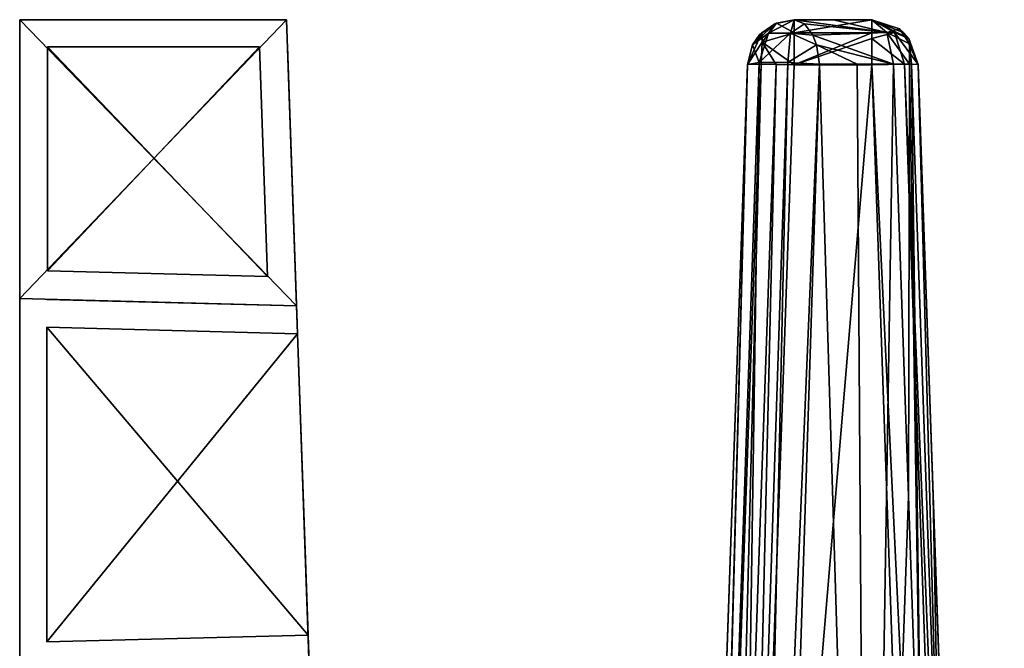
# Model space of a CAD drawing. Header units: millimetres. Extents: x -20 to 20, y -19.6 to 34.
# Tile 47 of 53: x -14.5 to -3.9, y 27.2 to 34. Entities that reach past the tile are written whole.
import ezdxf

# ---------------------------------------------------------------- set-up
doc = ezdxf.new("R2010")
doc.units = ezdxf.units.MM
doc.header["$LTSCALE"] = 101.851852
for name, color, linetype in [('10', 7, 'CONTINUOUS'), ('16', 7, 'CONTINUOUS'), ('17', 7, 'CONTINUOUS'), ('2', 7, 'CONTINUOUS'), ('21', 7, 'CONTINUOUS'), ('22', 7, 'CONTINUOUS'), ('26', 7, 'CONTINUOUS'), ('3', 7, 'CONTINUOUS'), ('37', 7, 'CONTINUOUS'), ('39', 7, 'CONTINUOUS'), ('40', 7, 'CONTINUOUS'), ('41', 7, 'CONTINUOUS'), ('42', 7, 'CONTINUOUS'), ('52', 7, 'CONTINUOUS'), ('61', 7, 'CONTINUOUS'), ('62', 7, 'CONTINUOUS'), ('63', 7, 'CONTINUOUS'), ('64', 7, 'CONTINUOUS'), ('68', 7, 'CONTINUOUS'), ('73', 7, 'CONTINUOUS'), ('74', 7, 'CONTINUOUS'), ('75', 7, 'CONTINUOUS'), ('76', 7, 'CONTINUOUS'), ('8', 7, 'CONTINUOUS'), ('85', 7, 'CONTINUOUS'), ('9', 7, 'CONTINUOUS'), ('98', 7, 'CONTINUOUS'), ('99', 7, 'CONTINUOUS')]:
    doc.layers.add(name, color=color, linetype=linetype)

msp = doc.modelspace()

# ---------------------------------------------------------------- linework, layer by layer
at = {"layer": '10', "color": 252, "linetype": 'Continuous', "true_color": 0x888888}
for points in [[(-4.832, 33.517, 13.201), (-3.905, 6.965, 13.896), (-4.832, 33.517, 2.923), (-4.832, 33.517, 13.201)], [(-4.832, 33.517, 2.923), (-3.905, 6.965, 13.896), (-4.67, 28.871, 2.779), (-4.832, 33.517, 2.923)], [(-3.905, 6.965, 13.896), (-4.515, 24.435, 2.642), (-4.67, 28.871, 2.779), (-3.905, 6.965, 13.896)]]:
    msp.add_3dface(points, dxfattribs=at)
at = {"layer": '16', "color": 252, "linetype": 'Continuous', "true_color": 0x888888}
for points in [[(-11.521, 30.922, 13.469), (-11.521, 30.922, 13.461), (-11.618, 33.71, 13.396), (-11.521, 30.922, 13.469)], [(-11.521, 30.922, -13.461), (-11.618, 33.71, -13.396), (-11.521, 30.922, -4.378), (-11.521, 30.922, -13.461)], [(-11.618, 33.71, -13.396), (-11.618, 33.71, 13.396), (-11.521, 30.922, -4.378), (-11.618, 33.71, -13.396)], [(-11.521, 30.922, -4.378), (-11.618, 33.71, 13.396), (-11.518, 30.834, -4.166), (-11.521, 30.922, -4.378)], [(-11.518, 30.834, -4.166), (-11.618, 33.71, 13.396), (-11.511, 30.622, -4.078), (-11.518, 30.834, -4.166)], [(-11.521, 30.922, -13.465), (-11.618, 33.71, -13.396), (-11.521, 30.922, -13.461), (-11.521, 30.922, -13.465)], [(-11.521, 30.922, -13.469), (-11.618, 33.71, -13.396), (-11.521, 30.922, -13.465), (-11.521, 30.922, -13.469)], [(-11.521, 30.922, 13.461), (-11.521, 30.922, 4.378), (-11.618, 33.71, 13.396), (-11.521, 30.922, 13.461)], [(-11.618, 33.71, 13.396), (-11.521, 30.922, 4.378), (-11.511, 30.622, -4.078), (-11.618, 33.71, 13.396)], [(-11.521, 30.922, 13.465), (-11.521, 30.922, 13.461), (-11.521, 30.922, 13.469), (-11.521, 30.922, 13.465)], [(-11.521, 30.922, 4.378), (-11.518, 30.834, 4.166), (-11.511, 30.622, -4.078), (-11.521, 30.922, 4.378)], [(-11.518, 30.834, 4.166), (-11.511, 30.622, 4.078), (-11.511, 30.622, -4.078), (-11.518, 30.834, 4.166)], [(-11.511, 30.622, 4.078), (-11.397, 27.381, 4.081), (-11.034, 16.965, -13.834), (-11.511, 30.622, 4.078)], [(-11.511, 30.622, -4.078), (-11.511, 30.622, 4.078), (-11.397, 27.381, -4.081), (-11.511, 30.622, -4.078)], [(-11.397, 27.381, -4.081), (-11.511, 30.622, 4.078), (-11.39, 27.169, -4.169), (-11.397, 27.381, -4.081)], [(-11.39, 27.169, -4.169), (-11.511, 30.622, 4.078), (-11.034, 16.965, -13.834), (-11.39, 27.169, -4.169)], [(-11.034, 16.965, -13.834), (-11.397, 27.381, 4.081), (-11.39, 27.169, 4.169), (-11.034, 16.965, -13.834)]]:
    msp.add_3dface(points, dxfattribs=at)
at = {"layer": '17', "color": 252, "linetype": 'Continuous', "true_color": 0x888888}
for points in [[(-5.894, 33.522, 2.008), (-5.374, 16.478, 1.458), (-6.153, 25.505, 1.403), (-5.894, 33.522, 2.008)], [(-5.489, 33.522, 2.26), (-5.374, 16.478, 1.458), (-5.894, 33.522, 2.008), (-5.489, 33.522, 2.26)], [(-5.096, 33.522, 2.483), (-5.374, 16.478, 1.458), (-5.489, 33.522, 2.26), (-5.096, 33.522, 2.483)], [(-4.936, 28.875, 2.338), (-5.374, 16.478, 1.458), (-5.096, 33.522, 2.483), (-4.936, 28.875, 2.338)], [(-4.784, 24.439, 2.199), (-5.374, 16.478, 1.458), (-4.936, 28.875, 2.338), (-4.784, 24.439, 2.199)]]:
    msp.add_3dface(points, dxfattribs=at)
at = {"layer": '2', "color": 252, "linetype": 'Continuous', "true_color": 0x888888}
for points in [[(-14.5, 33.7, 13.396), (-14.5, 31.292, -4.308), (-14.5, 31.292, 4.308), (-14.5, 33.7, 13.396)], [(-14.5, 31.292, -13.459), (-14.5, 31.292, -4.308), (-14.5, 33.7, 13.396), (-14.5, 31.292, -13.459)], [(-14.5, 33.7, -13.396), (-14.5, 31.292, -13.459), (-14.5, 33.7, 13.396), (-14.5, 33.7, -13.396)], [(-14.5, 31.292, 13.459), (-14.5, 33.7, 13.396), (-14.5, 31.292, 4.308), (-14.5, 31.292, 13.459)], [(-14.5, 31.292, 4.308), (-14.5, 31.117, -3.883), (-14.5, 31.117, 3.883), (-14.5, 31.292, 4.308)], [(-14.5, 31.292, -4.308), (-14.5, 31.117, -3.883), (-14.5, 31.292, 4.308), (-14.5, 31.292, -4.308)], [(-14.5, 31.117, 3.883), (-14.5, 30.692, -3.708), (-14.5, 30.692, 3.708), (-14.5, 31.117, 3.883)], [(-14.5, 31.117, -3.883), (-14.5, 30.692, -3.708), (-14.5, 31.117, 3.883), (-14.5, 31.117, -3.883)], [(-14.5, 30.692, 3.708), (-14.5, 27.308, -3.708), (-14.5, 27.308, 3.708), (-14.5, 30.692, 3.708)], [(-14.5, 30.692, -3.708), (-14.5, 27.308, -3.708), (-14.5, 30.692, 3.708), (-14.5, 30.692, -3.708)], [(-14.5, 27.308, 3.708), (-14.5, 26.883, -3.883), (-14.5, 26.883, 3.883), (-14.5, 27.308, 3.708)], [(-14.5, 27.308, -3.708), (-14.5, 26.883, -3.883), (-14.5, 27.308, 3.708), (-14.5, 27.308, -3.708)]]:
    msp.add_3dface(points, dxfattribs=at)
at = {"layer": '21', "color": 252, "linetype": 'Continuous', "true_color": 0x888888}
for points in [[(-14.2, 31.3, -13.759), (-14.2, 33.708, -13.696), (-11.832, 31.238, -13.761), (-14.2, 31.3, -13.759)], [(-11.832, 31.238, -13.761), (-14.2, 33.708, -13.696), (-11.918, 33.708, -13.696), (-11.832, 31.238, -13.761)]]:
    msp.add_3dface(points, dxfattribs=at)
at = {"layer": '22', "color": 252, "linetype": 'Continuous', "true_color": 0x888888}
for points in [[(-11.918, 33.708, 13.696), (-14.2, 33.708, 13.696), (-14.2, 31.3, 13.759), (-11.918, 33.708, 13.696)], [(-11.832, 31.238, 13.761), (-11.918, 33.708, 13.696), (-14.2, 31.3, 13.759), (-11.832, 31.238, 13.761)], [(-5.332, 33.513, 13.701), (-6.763, 16.487, 14.147), (-4.405, 6.961, 14.396), (-5.332, 33.513, 13.701)], [(-6.168, 33.513, 13.701), (-6.763, 16.487, 14.147), (-5.332, 33.513, 13.701), (-6.168, 33.513, 13.701)]]:
    msp.add_3dface(points, dxfattribs=at)
at = {"layer": '26', "color": 252, "linetype": 'Continuous', "true_color": 0x888888}
for points in [[(-4.979, 33.522, 13.554), (-5.332, 33.513, 13.701), (-4.052, 6.969, 14.25), (-4.979, 33.522, 13.554)], [(-5.332, 33.513, 13.701), (-4.405, 6.961, 14.396), (-4.052, 6.969, 14.25), (-5.332, 33.513, 13.701)], [(-3.905, 6.965, 13.896), (-4.832, 33.517, 13.201), (-4.979, 33.522, 13.554), (-3.905, 6.965, 13.896)], [(-3.905, 6.965, 13.896), (-4.979, 33.522, 13.554), (-4.052, 6.969, 14.25), (-3.905, 6.965, 13.896)]]:
    msp.add_3dface(points, dxfattribs=at)
at = {"layer": '3', "color": 252, "linetype": 'Continuous', "true_color": 0x888888}
for points in [[(-14.2, 34, -13.396), (-11.918, 34, 13.396), (-11.918, 34, -13.396), (-14.2, 34, -13.396)], [(-14.2, 34, 13.396), (-11.918, 34, 13.396), (-14.2, 34, -13.396), (-14.2, 34, 13.396)]]:
    msp.add_3dface(points, dxfattribs=at)
at = {"layer": '37', "color": 252, "linetype": 'Continuous', "true_color": 0x888888}
for points in [[(-6.668, 33.517, 13.201), (-7.263, 16.483, 13.647), (-7.119, 16.478, 13.998), (-6.668, 33.517, 13.201)], [(-6.667, 33.518, 13.219), (-7.119, 16.478, 13.998), (-6.521, 33.522, 13.554), (-6.667, 33.518, 13.219)], [(-7.119, 16.478, 13.998), (-6.956, 16.481, 14.108), (-6.521, 33.522, 13.554), (-7.119, 16.478, 13.998)], [(-6.668, 33.517, 13.201), (-7.119, 16.478, 13.998), (-6.667, 33.518, 13.219), (-6.668, 33.517, 13.201)], [(-6.521, 33.522, 13.554), (-6.956, 16.481, 14.108), (-6.359, 33.519, 13.663), (-6.521, 33.522, 13.554)], [(-6.956, 16.481, 14.108), (-6.763, 16.487, 14.147), (-6.359, 33.519, 13.663), (-6.956, 16.481, 14.108)], [(-6.763, 16.487, 14.147), (-6.168, 33.513, 13.701), (-6.359, 33.519, 13.663), (-6.763, 16.487, 14.147)]]:
    msp.add_3dface(points, dxfattribs=at)
at = {"layer": '39', "color": 252, "linetype": 'Continuous', "true_color": 0x888888}
for points in [[(-6.373, 33.956, 2.426), (-6.542, 33.832, 2.426), (-6.515, 33.86, 13.201), (-6.373, 33.956, 2.426)], [(-6.355, 33.964, 13.201), (-6.373, 33.956, 2.426), (-6.515, 33.86, 13.201), (-6.355, 33.964, 13.201)], [(-6.168, 34, 13.201), (-6.373, 33.956, 2.426), (-6.355, 33.964, 13.201), (-6.168, 34, 13.201)], [(-6.168, 34, 13.201), (-6.168, 34, 2.426), (-6.373, 33.956, 2.426), (-6.168, 34, 13.201)], [(-6.613, 33.728, 2.426), (-6.668, 33.517, 2.426), (-6.515, 33.86, 13.201), (-6.613, 33.728, 2.426)], [(-6.668, 33.517, 2.426), (-6.668, 33.517, 13.201), (-6.515, 33.86, 13.201), (-6.668, 33.517, 2.426)], [(-6.542, 33.832, 2.426), (-6.613, 33.728, 2.426), (-6.515, 33.86, 13.201), (-6.542, 33.832, 2.426)]]:
    msp.add_3dface(points, dxfattribs=at)
at = {"layer": '40', "color": 252, "linetype": 'Continuous', "true_color": 0x888888}
for points in [[(-5.332, 33.858, 13.55), (-5.332, 34, 13.201), (-6.168, 33.858, 13.55), (-5.332, 33.858, 13.55)], [(-5.332, 34, 13.201), (-6.168, 34, 13.201), (-6.168, 33.858, 13.55), (-5.332, 34, 13.201)], [(-6.168, 33.513, 13.701), (-5.332, 33.858, 13.55), (-6.168, 33.858, 13.55), (-6.168, 33.513, 13.701)], [(-5.332, 33.858, 13.55), (-6.168, 33.513, 13.701), (-5.332, 33.796, 13.604), (-5.332, 33.858, 13.55)], [(-6.168, 33.513, 13.701), (-5.332, 33.513, 13.701), (-5.332, 33.796, 13.604), (-6.168, 33.513, 13.701)]]:
    msp.add_3dface(points, dxfattribs=at)
at = {"layer": '41', "color": 252, "linetype": 'Continuous', "true_color": 0x888888}
for points in [[(-5.332, 34, 13.201), (-4.931, 33.799, 13.201), (-4.985, 33.86, 13.201), (-5.332, 34, 13.201)], [(-5.332, 34, 13.201), (-5.088, 33.861, 13.446), (-4.931, 33.799, 13.201), (-5.332, 34, 13.201)], [(-5.332, 34, 13.201), (-5.332, 33.858, 13.55), (-5.088, 33.861, 13.446), (-5.332, 34, 13.201)], [(-5.332, 33.858, 13.55), (-5.332, 33.796, 13.604), (-5.088, 33.861, 13.446), (-5.332, 33.858, 13.55)], [(-5.332, 33.796, 13.604), (-4.979, 33.522, 13.554), (-5.088, 33.861, 13.446), (-5.332, 33.796, 13.604)], [(-4.979, 33.522, 13.554), (-4.832, 33.517, 13.201), (-5.088, 33.861, 13.446), (-4.979, 33.522, 13.554)], [(-5.088, 33.861, 13.446), (-4.832, 33.517, 13.201), (-4.931, 33.799, 13.201), (-5.088, 33.861, 13.446)], [(-5.332, 33.513, 13.701), (-4.979, 33.522, 13.554), (-5.332, 33.796, 13.604), (-5.332, 33.513, 13.701)]]:
    msp.add_3dface(points, dxfattribs=at)
at = {"layer": '42', "color": 252, "linetype": 'Continuous', "true_color": 0x888888}
for points in [[(-5.332, 34, 2.923), (-4.985, 33.86, 13.201), (-5.034, 33.901, 2.923), (-5.332, 34, 2.923)], [(-5.332, 34, 2.923), (-5.332, 34, 13.201), (-4.985, 33.86, 13.201), (-5.332, 34, 2.923)], [(-5.034, 33.901, 2.923), (-4.985, 33.86, 13.201), (-4.985, 33.86, 2.923), (-5.034, 33.901, 2.923)], [(-4.985, 33.86, 13.201), (-4.931, 33.799, 13.201), (-4.985, 33.86, 2.923), (-4.985, 33.86, 13.201)], [(-4.832, 33.517, 13.201), (-4.832, 33.517, 2.923), (-4.985, 33.86, 2.923), (-4.832, 33.517, 13.201)], [(-4.931, 33.799, 13.201), (-4.832, 33.517, 13.201), (-4.985, 33.86, 2.923), (-4.931, 33.799, 13.201)]]:
    msp.add_3dface(points, dxfattribs=at)
at = {"layer": '52', "color": 252, "linetype": 'Continuous', "true_color": 0x888888}
for points in [[(-6.168, 34, 2.426), (-5.744, 34, 2.69), (-5.168, 33.861, 2.618), (-6.168, 34, 2.426)], [(-6.056, 33.956, 2.255), (-6.168, 34, 2.426), (-5.168, 33.861, 2.618), (-6.056, 33.956, 2.255)], [(-5.964, 33.834, 2.114), (-6.056, 33.956, 2.255), (-5.168, 33.861, 2.618), (-5.964, 33.834, 2.114)], [(-5.744, 34, 2.69), (-5.332, 34, 2.923), (-5.168, 33.861, 2.618), (-5.744, 34, 2.69)], [(-5.096, 33.522, 2.483), (-5.964, 33.834, 2.114), (-5.168, 33.861, 2.618), (-5.096, 33.522, 2.483)], [(-5.964, 33.834, 2.114), (-5.096, 33.522, 2.483), (-5.925, 33.731, 2.055), (-5.964, 33.834, 2.114)], [(-5.489, 33.522, 2.26), (-5.894, 33.522, 2.008), (-5.925, 33.731, 2.055), (-5.489, 33.522, 2.26)], [(-5.096, 33.522, 2.483), (-5.489, 33.522, 2.26), (-5.925, 33.731, 2.055), (-5.096, 33.522, 2.483)]]:
    msp.add_3dface(points, dxfattribs=at)
at = {"layer": '61', "color": 252, "linetype": 'Continuous', "true_color": 0x888888}
for points in [[(-4.936, 28.875, 2.338), (-5.096, 33.522, 2.483), (-4.925, 33.523, 2.633), (-4.936, 28.875, 2.338)], [(-4.784, 24.439, 2.199), (-4.936, 28.875, 2.338), (-4.925, 33.523, 2.633), (-4.784, 24.439, 2.199)], [(-4.903, 33.523, 2.666), (-4.784, 24.439, 2.199), (-4.925, 33.523, 2.633), (-4.903, 33.523, 2.666)], [(-4.832, 33.517, 2.923), (-4.588, 24.441, 2.383), (-4.903, 33.523, 2.666), (-4.832, 33.517, 2.923)], [(-4.588, 24.441, 2.383), (-4.784, 24.439, 2.199), (-4.903, 33.523, 2.666), (-4.588, 24.441, 2.383)], [(-4.832, 33.517, 2.923), (-4.67, 28.871, 2.779), (-4.588, 24.441, 2.383), (-4.832, 33.517, 2.923)], [(-4.67, 28.871, 2.779), (-4.515, 24.435, 2.642), (-4.588, 24.441, 2.383), (-4.67, 28.871, 2.779)]]:
    msp.add_3dface(points, dxfattribs=at)
at = {"layer": '62', "color": 252, "linetype": 'Continuous', "true_color": 0x888888}
for points in [[(-6.798, 16.456, 0.558), (-7.128, 16.458, 0.715), (-6.544, 33.538, 2.099), (-6.798, 16.456, 0.558)], [(-7.128, 16.458, 0.715), (-6.668, 33.517, 2.426), (-6.544, 33.538, 2.099), (-7.128, 16.458, 0.715)], [(-6.947, 25.504, 1.807), (-6.668, 33.517, 2.426), (-7.128, 16.458, 0.715), (-6.947, 25.504, 1.807)], [(-6.236, 33.539, 1.932), (-6.798, 16.456, 0.558), (-6.544, 33.538, 2.099), (-6.236, 33.539, 1.932)], [(-6.612, 16.464, 0.581), (-6.798, 16.456, 0.558), (-6.236, 33.539, 1.932), (-6.612, 16.464, 0.581)], [(-5.894, 33.522, 2.008), (-6.612, 16.464, 0.581), (-6.236, 33.539, 1.932), (-5.894, 33.522, 2.008)], [(-5.894, 33.522, 2.008), (-6.153, 25.505, 1.403), (-6.612, 16.464, 0.581), (-5.894, 33.522, 2.008)]]:
    msp.add_3dface(points, dxfattribs=at)
at = {"layer": '63', "color": 252, "linetype": 'Continuous', "true_color": 0x888888}
for points in [[(-6.613, 33.728, 2.426), (-6.373, 33.956, 2.426), (-6.441, 33.854, 2.202), (-6.613, 33.728, 2.426)], [(-6.613, 33.728, 2.426), (-6.542, 33.832, 2.426), (-6.373, 33.956, 2.426), (-6.613, 33.728, 2.426)], [(-6.441, 33.854, 2.202), (-6.168, 34, 2.426), (-6.207, 33.855, 2.076), (-6.441, 33.854, 2.202)], [(-6.373, 33.956, 2.426), (-6.168, 34, 2.426), (-6.441, 33.854, 2.202), (-6.373, 33.956, 2.426)], [(-6.168, 34, 2.426), (-6.056, 33.956, 2.255), (-6.207, 33.855, 2.076), (-6.168, 34, 2.426)], [(-6.056, 33.956, 2.255), (-5.964, 33.834, 2.114), (-6.207, 33.855, 2.076), (-6.056, 33.956, 2.255)], [(-6.544, 33.538, 2.099), (-6.613, 33.728, 2.426), (-6.441, 33.854, 2.202), (-6.544, 33.538, 2.099)], [(-6.236, 33.539, 1.932), (-6.544, 33.538, 2.099), (-6.207, 33.855, 2.076), (-6.236, 33.539, 1.932)], [(-6.544, 33.538, 2.099), (-6.441, 33.854, 2.202), (-6.207, 33.855, 2.076), (-6.544, 33.538, 2.099)], [(-5.925, 33.731, 2.055), (-6.236, 33.539, 1.932), (-6.207, 33.855, 2.076), (-5.925, 33.731, 2.055)], [(-5.964, 33.834, 2.114), (-5.925, 33.731, 2.055), (-6.207, 33.855, 2.076), (-5.964, 33.834, 2.114)], [(-6.668, 33.517, 2.426), (-6.613, 33.728, 2.426), (-6.544, 33.538, 2.099), (-6.668, 33.517, 2.426)], [(-5.925, 33.731, 2.055), (-5.894, 33.522, 2.008), (-6.236, 33.539, 1.932), (-5.925, 33.731, 2.055)]]:
    msp.add_3dface(points, dxfattribs=at)
at = {"layer": '64', "color": 252, "linetype": 'Continuous', "true_color": 0x888888}
for points in [[(-6.355, 33.964, 13.201), (-6.515, 33.86, 13.201), (-6.512, 33.76, 13.454), (-6.355, 33.964, 13.201)], [(-6.168, 33.858, 13.55), (-6.355, 33.964, 13.201), (-6.512, 33.76, 13.454), (-6.168, 33.858, 13.55)], [(-6.168, 34, 13.201), (-6.355, 33.964, 13.201), (-6.168, 33.858, 13.55), (-6.168, 34, 13.201)], [(-6.668, 33.517, 13.201), (-6.667, 33.518, 13.219), (-6.515, 33.86, 13.201), (-6.668, 33.517, 13.201)], [(-6.515, 33.86, 13.201), (-6.667, 33.518, 13.219), (-6.512, 33.76, 13.454), (-6.515, 33.86, 13.201)], [(-6.168, 33.513, 13.701), (-6.168, 33.858, 13.55), (-6.512, 33.76, 13.454), (-6.168, 33.513, 13.701)], [(-6.667, 33.518, 13.219), (-6.521, 33.522, 13.554), (-6.512, 33.76, 13.454), (-6.667, 33.518, 13.219)], [(-6.521, 33.522, 13.554), (-6.359, 33.519, 13.663), (-6.512, 33.76, 13.454), (-6.521, 33.522, 13.554)], [(-6.359, 33.519, 13.663), (-6.168, 33.513, 13.701), (-6.512, 33.76, 13.454), (-6.359, 33.519, 13.663)]]:
    msp.add_3dface(points, dxfattribs=at)
at = {"layer": '68', "color": 252, "linetype": 'Continuous', "true_color": 0x888888}
for points in [[(-5.332, 34, 2.923), (-5.034, 33.901, 2.923), (-5.168, 33.861, 2.618), (-5.332, 34, 2.923)], [(-5.168, 33.861, 2.618), (-5.034, 33.901, 2.923), (-4.927, 33.741, 2.754), (-5.168, 33.861, 2.618)], [(-5.096, 33.522, 2.483), (-5.168, 33.861, 2.618), (-4.925, 33.523, 2.633), (-5.096, 33.522, 2.483)], [(-4.925, 33.523, 2.633), (-5.168, 33.861, 2.618), (-4.927, 33.741, 2.754), (-4.925, 33.523, 2.633)], [(-5.034, 33.901, 2.923), (-4.985, 33.86, 2.923), (-4.927, 33.741, 2.754), (-5.034, 33.901, 2.923)], [(-4.985, 33.86, 2.923), (-4.832, 33.517, 2.923), (-4.927, 33.741, 2.754), (-4.985, 33.86, 2.923)], [(-4.832, 33.517, 2.923), (-4.903, 33.523, 2.666), (-4.927, 33.741, 2.754), (-4.832, 33.517, 2.923)], [(-4.903, 33.523, 2.666), (-4.925, 33.523, 2.633), (-4.927, 33.741, 2.754), (-4.903, 33.523, 2.666)]]:
    msp.add_3dface(points, dxfattribs=at)
at = {"layer": '73', "color": 252, "linetype": 'Continuous', "true_color": 0x888888}
for points in [[(-14.208, 27.308, 4.008), (-11.511, 30.622, 4.078), (-14.208, 30.692, 4.008), (-14.208, 27.308, 4.008)], [(-11.397, 27.381, 4.081), (-11.511, 30.622, 4.078), (-14.208, 27.308, 4.008), (-11.397, 27.381, 4.081)]]:
    msp.add_3dface(points, dxfattribs=at)
at = {"layer": '74', "color": 252, "linetype": 'Continuous', "true_color": 0x888888}
for points in [[(-11.521, 30.922, 4.378), (-11.521, 30.922, 13.461), (-14.208, 30.992, 13.459), (-11.521, 30.922, 4.378)], [(-11.521, 30.922, 4.378), (-14.208, 30.992, 13.459), (-14.208, 30.992, 4.308), (-11.521, 30.922, 4.378)]]:
    msp.add_3dface(points, dxfattribs=at)
at = {"layer": '75', "color": 252, "linetype": 'Continuous', "true_color": 0x888888}
for points in [[(-14.208, 30.992, -13.459), (-11.521, 30.922, -4.378), (-14.208, 30.992, -4.308), (-14.208, 30.992, -13.459)], [(-11.521, 30.922, -13.461), (-11.521, 30.922, -4.378), (-14.208, 30.992, -13.459), (-11.521, 30.922, -13.461)]]:
    msp.add_3dface(points, dxfattribs=at)
at = {"layer": '76', "color": 252, "linetype": 'Continuous', "true_color": 0x888888}
for points in [[(-11.511, 30.622, -4.078), (-11.397, 27.381, -4.081), (-14.208, 30.692, -4.008), (-11.511, 30.622, -4.078)], [(-14.208, 30.692, -4.008), (-11.397, 27.381, -4.081), (-14.208, 27.308, -4.008), (-14.208, 30.692, -4.008)]]:
    msp.add_3dface(points, dxfattribs=at)
at = {"layer": '8', "color": 252, "linetype": 'Continuous', "true_color": 0x888888}
for points in [[(-5.744, 34, 2.69), (-6.168, 34, 2.426), (-5.332, 34, 13.201), (-5.744, 34, 2.69)], [(-5.332, 34, 13.201), (-6.168, 34, 2.426), (-6.168, 34, 13.201), (-5.332, 34, 13.201)], [(-5.332, 34, 2.923), (-5.744, 34, 2.69), (-5.332, 34, 13.201), (-5.332, 34, 2.923)]]:
    msp.add_3dface(points, dxfattribs=at)
at = {"layer": '85', "color": 236, "linetype": 'Continuous', "true_color": 0x690038}
for points in [[(-14.5, 31, -13.767), (-14.5, 31, -4), (-14.5, 34, 13.688), (-14.5, 31, -13.767)], [(-14.5, 34, 13.688), (-14.5, 31, -4), (-14.5, 31, 4), (-14.5, 34, 13.688)], [(-14.5, 34, -13.688), (-14.5, 31, -13.767), (-14.5, 34, 13.688), (-14.5, 34, -13.688)], [(-14.5, 31, 13.767), (-14.5, 34, 13.688), (-14.5, 31, 4), (-14.5, 31, 13.767)], [(-14.5, 31, -4), (-14.5, 27, -4), (-14.5, 31, 4), (-14.5, 31, -4)], [(-14.5, 31, 4), (-14.5, 27, -4), (-14.5, 27, 4), (-14.5, 31, 4)]]:
    msp.add_3dface(points, dxfattribs=at)
at = {"layer": '9', "color": 252, "linetype": 'Continuous', "true_color": 0x888888}
for points in [[(-7.263, 16.483, 1.059), (-7.263, 16.483, 13.647), (-6.668, 33.517, 13.201), (-7.263, 16.483, 1.059)], [(-6.947, 25.504, 1.807), (-7.263, 16.483, 1.059), (-6.668, 33.517, 13.201), (-6.947, 25.504, 1.807)], [(-6.668, 33.517, 2.426), (-6.947, 25.504, 1.807), (-6.668, 33.517, 13.201), (-6.668, 33.517, 2.426)]]:
    msp.add_3dface(points, dxfattribs=at)
at = {"layer": '98', "color": 236, "linetype": 'Continuous', "true_color": 0x690038}
for points in [[(-14.5, 31, -13.767), (-14.5, 34, -13.688), (-11.521, 30.922, -13.769), (-14.5, 31, -13.767)], [(-11.521, 30.922, -13.769), (-14.5, 34, -13.688), (-11.629, 34, -13.688), (-11.521, 30.922, -13.769)]]:
    msp.add_3dface(points, dxfattribs=at)
at = {"layer": '99', "color": 236, "linetype": 'Continuous', "true_color": 0x690038}
for points in [[(-14.5, 34, 13.688), (-14.5, 31, 13.767), (-11.629, 34, 13.688), (-14.5, 34, 13.688)], [(-11.629, 34, 13.688), (-14.5, 31, 13.767), (-11.521, 30.922, 13.769), (-11.629, 34, 13.688)], [(-6.168, 33.513, 13.701), (-6.763, 16.487, 14.147), (-5.332, 33.513, 13.701), (-6.168, 33.513, 13.701)], [(-5.332, 33.513, 13.701), (-6.763, 16.487, 14.147), (-4.405, 6.961, 14.396), (-5.332, 33.513, 13.701)]]:
    msp.add_3dface(points, dxfattribs=at)

doc.saveas('drawing.dxf')
